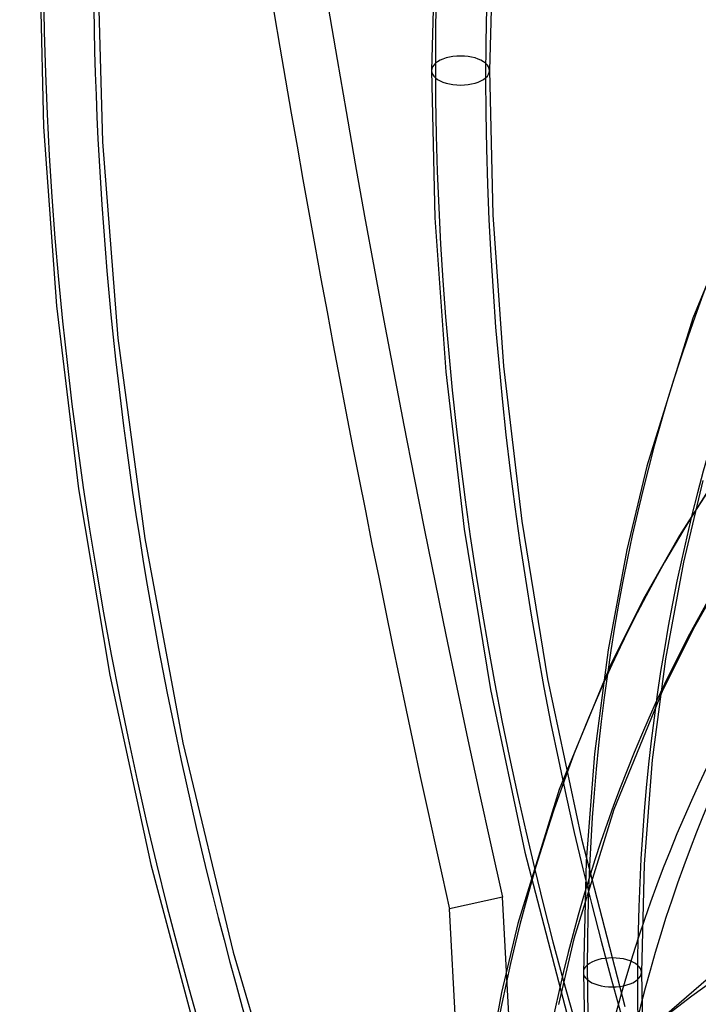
# Model space of a CAD drawing. Header units: millimetres. Extents: x -138 to 135, y -173 to 171.
# Tile 35 of 95: x -29 to -17, y 27 to 44. Entities that reach past the tile are written whole.
import ezdxf

# ---------------------------------------------------------------- set-up
doc = ezdxf.new("R2010")
doc.units = ezdxf.units.MM
doc.layers.add('MAIN-1', color=7, linetype='Continuous')

msp = doc.modelspace()

# ---------------------------------------------------------------- linework, layer by layer
at = {"layer": 'MAIN-1'}
for p, q in [((-21.634, 45.331), (-21.703, 42.638)), ((-20.635, 45.279), (-20.703, 42.638)), ((-28.458, 44.588), (-28.388, 41.67)), ((-27.458, 44.588), (-27.373, 41.408)), ((-21.703, 42.638), (-21.643, 40.103)), ((-20.703, 42.638), (-20.644, 40.15)), ((-28.388, 41.67), (-28.165, 38.585)), ((-27.373, 41.408), (-27.104, 38.031)), ((-16.226, 40.739), (-17.203, 38.372)), ((-21.643, 40.103), (-21.456, 37.45)), ((-20.644, 40.15), (-20.461, 37.543)), ((-28.165, 38.585), (-27.785, 35.433)), ((-17.203, 38.372), (-17.996, 35.822)), ((-27.104, 38.031), (-26.644, 34.579)), ((-20.461, 37.543), (-20.148, 34.877)), ((-21.456, 37.45), (-21.138, 34.738)), ((-17.996, 35.822), (-18.34, 34.38)), ((-16.763, 35.672), (-17.43, 34.63)), ((-17.027, 35.577), (-17.362, 34.171)), ((-27.785, 35.433), (-27.243, 32.223)), ((-20.148, 34.877), (-19.702, 32.162)), ((-21.138, 34.738), (-20.685, 31.977)), ((-17.43, 34.63), (-18.049, 33.538)), ((-26.644, 34.579), (-25.986, 31.058)), ((-18.34, 34.38), (-18.66, 32.659)), ((-17.362, 34.171), (-17.672, 32.502)), ((-8.884, 33.977), (-18.272, 25.847)), ((-16.587, 34.091), (-17.173, 33.056)), ((-18.049, 33.538), (-18.621, 32.393)), ((-17.173, 33.056), (-17.715, 31.97)), ((-18.66, 32.659), (-18.894, 30.87)), ((-17.672, 32.502), (-17.9, 30.766)), ((-18.621, 32.393), (-19.502, 30.253)), ((-27.243, 32.223), (-26.536, 28.963)), ((-19.702, 32.162), (-19.12, 29.404)), ((-20.685, 31.977), (-20.093, 29.175)), ((-17.715, 31.97), (-18.563, 29.908)), ((-25.986, 31.058), (-25.119, 27.45)), ((-18.894, 30.87), (-19.038, 29.017)), ((-17.9, 30.766), (-18.04, 28.966)), ((-19.502, 30.253), (-20.214, 27.945)), ((-18.563, 29.908), (-19.25, 27.68)), ((-19.12, 29.404), (-18.371, 26.514)), ((-20.093, 29.175), (-19.333, 26.241)), ((-19.038, 29.017), (-19.087, 27.103)), ((-26.536, 28.963), (-25.642, 25.603)), ((-18.04, 28.966), (-18.087, 27.103)), ((-20.481, 28.398), (-21.395, 28.195)), ((-19.797, 15.753), (-20.481, 28.398)), ((-20.684, 15.071), (-21.395, 28.195)), ((-20.214, 27.945), (-20.495, 26.758)), ((-19.25, 27.68), (-19.517, 26.549)), ((-25.119, 27.45), (-24.032, 23.766)), ((-19.087, 27.103), (-19.045, 25.301)), ((-18.087, 27.103), (-18.046, 25.348)), ((-20.495, 26.758), (-20.778, 25.232))]:
    msp.add_line(p, q, dxfattribs=at)
for centre, major_axis, ratio, start_param, end_param in [((0, 0), (-68.084, 78.617), 0.75, -2.427868, 0.713724), ((-0.5, -0.433), (68.739, -79.373), 0.75, 0.713724, 3.418503), ((15.221, 36.606), (-22.599, 101.515), 0.352244, 1.007187, 1.573241), ((31.625, 27.388), (-40.261, 46.49), 0.75, -0.022874, 0.713724), ((31.625, 27.388), (39.607, -45.734), 0.75, 3.119526, 3.855317), ((-26, -22.517), (-66.12, 76.349), 0.75, -3.141592, -0.857072), ((14.308, 36.403), (22.599, -101.515), 0.352244, -1.927523, -1.568352), ((-26, -22.517), (65.465, -75.593), 0.75, 0, 2.284521), ((-26, -22.517), (-66.12, 76.349), 0.75, 0, 2.284521), ((-26, -22.517), (65.465, -75.593), 0.75, -3.141592, -0.857072), ((31.625, 27.388), (-60.686, 70.075), 0.75, 0.713724, 1.466754), ((18.825, 16.303), (-28.608, 33.034), 0.75, -0.005289, 0.713724), ((18.825, 16.303), (27.954, -32.278), 0.75, 3.134625, 3.855317), ((31.625, 27.388), (-55.58, 64.178), 0.75, 0.713724, 1.463779), ((31.625, 27.388), (-50.474, 58.282), 0.75, 0.713724, 1.460202), ((31.625, 27.388), (49.819, -57.526), 0.75, -2.427868, -1.905527), ((31.625, 27.388), (-45.367, 52.386), 0.75, 0.713724, 1.455819), ((31.625, 27.388), (44.713, -51.63), 0.75, -2.427868, -2.025469), ((-21.203, 42.638), (-0.5, 0), 0.5, 2.617994, 5.759587), ((-21.203, 42.638), (-0.5, 0), 0.5, -0.523599, 2.617994), ((31.625, 27.388), (-40.261, 46.49), 0.75, 0.713724, 1.450323), ((31.625, 27.388), (39.607, -45.734), 0.75, -2.427868, -1.692077), ((12.425, 10.76), (-25.335, 29.254), 0.75, 0.003481, 0.713724), ((12.425, 10.76), (24.68, -28.499), 0.75, -3.133607, -2.427868), ((12.242, 10.602), (23.568, -27.213), 0.75, -3.132479, -2.427868), ((11.738, 10.165), (-23.568, 27.213), 0.75, -0.000014, 0.713724), ((2.35, 2.035), (20.622, -23.812), 0.75, 2.482159, 3.855317), ((1.85, 1.602), (-19.967, 23.056), 0.75, -0.662499, 0.19031), ((-18.587, 27.103), (-0.5, 0), 0.5, 2.617994, 5.759587), ((-18.587, 27.103), (-0.5, 0), 0.5, -0.523599, 2.617994), ((18.825, 16.303), (-28.608, 33.034), 0.75, 0.713724, 1.432737), ((18.825, 16.303), (27.954, -32.278), 0.75, -2.427868, -1.707176)]:
    msp.add_ellipse(centre, major_axis=major_axis, ratio=ratio, start_param=start_param, end_param=end_param, dxfattribs=at)

doc.saveas('drawing.dxf')
